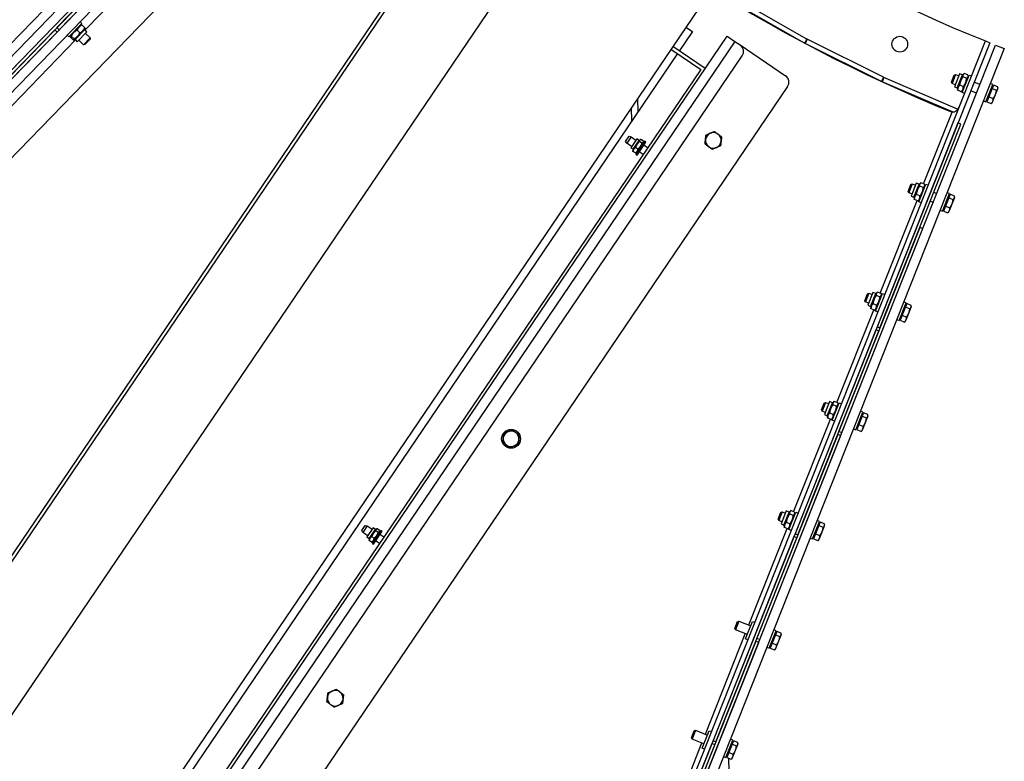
# Model space of a CAD drawing. Header units: millimetres. Extents: x 1395914 to 1460038, y 2368732 to 2439619.
# Tile 7 of 40: x 1429269 to 1429898, y 2384478 to 2384951. Entities that reach past the tile are written whole.
import ezdxf

# ---------------------------------------------------------------- set-up
doc = ezdxf.new("R2010")
doc.units = ezdxf.units.MM
doc.header["$MEASUREMENT"] = 0

msp = doc.modelspace()

# ---------------------------------------------------------------- linework, layer by layer
for p, q in [((1428849.15, 2384508.72), (1429517.71, 2385197.65)), ((1428856.94, 2384508.13), (1429518.53, 2385189.88)), ((1429530.02, 2385178.74), (1428868.42, 2384496.98)), ((1429357.12, 2384991.96), (1429311.09, 2384944.52)), ((1429771.75, 2384938.76), (1429724.33, 2384965.78)), ((1429770.27, 2384936.15), (1429722.85, 2384963.17)), ((1429307.93, 2384947.59), (1429308.59, 2384947.78)), ((1429309.09, 2384947.69), (1429310.87, 2384945.97)), ((1429301.73, 2384941.2), (1429301.56, 2384940.54)), ((1429301.66, 2384940.03), (1429303.44, 2384938.31)), ((1429302.19, 2384940.58), (1429303.96, 2384938.85)), ((1429305.9, 2384944.4), (1429307.68, 2384942.68)), ((1429310.05, 2384935.15), (1429314.23, 2384939.45)), ((1429310.8, 2384944.8), (1429310.97, 2384945.47)), ((1429304.89, 2384938.14), (1429258.86, 2384890.7)), ((1429725.82, 2384937.2), (1429288.07, 2384291.62)), ((1429304.6, 2384938.42), (1429303.94, 2384938.23)), ((1429706.82, 2384919.88), (1429686.13, 2384933.91)), ((1429771.75, 2384938.76), (1429770.27, 2384936.15)), ((1429771.9, 2384938.68), (1429770.57, 2384935.99)), ((1429819.43, 2384911.67), (1429770.57, 2384935.99)), ((1429820.76, 2384914.36), (1429771.9, 2384938.68)), ((1429689.15, 2384929.45), (1429281.71, 2384328.56)), ((1429298.33, 2384290.71), (1429730.46, 2384928.01)), ((1429820.76, 2384914.36), (1429819.43, 2384911.67)), ((1429820.92, 2384914.29), (1429819.73, 2384911.53)), ((1429867.94, 2384894.09), (1429820.92, 2384914.29)), ((1429866.63, 2384916.02), (1429864.42, 2384910.44)), ((1429871.06, 2384915.82), (1429871.96, 2384916.54)), ((1429873.69, 2384913.69), (1429871.39, 2384914.6)), ((1429874.54, 2384915.82), (1429872.24, 2384916.73)), ((1429874.77, 2384914.34), (1429874.61, 2384915.49)), ((1429759.43, 2384908.37), (1429327.3, 2384271.07)), ((1429865.19, 2384892), (1429819.73, 2384911.53)), ((1429871.58, 2384908.36), (1429869.28, 2384909.27)), ((1429882.23, 2384909.83), (1429878.51, 2384911.3)), ((1429890.3, 2384908.19), (1429889.83, 2384908.37)), ((1429867.77, 2384907.55), (1429867.94, 2384906.41)), ((1429870.31, 2384905.16), (1429868.01, 2384906.07)), ((1429871.49, 2384906.07), (1429870.59, 2384905.36)), ((1429880.02, 2384904.25), (1429876.3, 2384905.72)), ((1429887.81, 2384901.92), (1429890.65, 2384900.79)), ((1429889.92, 2384907.25), (1429892.76, 2384906.12)), ((1429663.7, 2384900.82), (1429663.83, 2384892.11)), ((1429887.01, 2384899.91), (1429886.55, 2384900.1)), ((1429659.91, 2384886.33), (1429659.78, 2384895.05)), ((1429846.29, 2384846.34), (1429864.46, 2384892.15)), ((1429659.54, 2384876.43), (1429656.73, 2384872.29)), ((1429664.67, 2384874.1), (1429665.51, 2384874.51)), ((1429666.49, 2384872.28), (1429664.96, 2384873.32)), ((1429667.37, 2384873.59), (1429665.84, 2384874.63)), ((1429667.32, 2384872.3), (1429667.38, 2384873.23)), ((1429670.09, 2384869.27), (1429667.61, 2384870.96)), ((1429660.79, 2384868.39), (1429660.73, 2384867.46)), ((1429662.27, 2384866.06), (1429660.74, 2384867.1)), ((1429663.93, 2384868.52), (1429662.4, 2384869.56)), ((1429663.44, 2384866.59), (1429662.61, 2384866.19)), ((1429667.29, 2384865.13), (1429664.8, 2384866.82)), ((1429838.97, 2384846.3), (1429836.76, 2384840.72)), ((1429843.4, 2384846.11), (1429844.3, 2384846.82)), ((1429846.88, 2384846.11), (1429844.58, 2384847.02)), ((1429847.12, 2384844.63), (1429846.95, 2384845.77)), ((1429843.92, 2384838.64), (1429841.62, 2384839.56)), ((1429846.03, 2384843.98), (1429843.74, 2384844.89)), ((1429854.57, 2384840.11), (1429852.72, 2384840.85)), ((1429818.63, 2384776.63), (1429842.06, 2384835.68)), ((1429840.12, 2384837.83), (1429840.28, 2384836.69)), ((1429842.65, 2384835.45), (1429840.35, 2384836.36)), ((1429843.83, 2384836.36), (1429842.93, 2384835.64)), ((1429852.36, 2384834.53), (1429850.5, 2384835.27)), ((1429862.64, 2384838.47), (1429862.17, 2384838.66)), ((1429862.27, 2384837.54), (1429865.1, 2384836.41)), ((1429859.36, 2384830.2), (1429858.89, 2384830.38)), ((1429860.15, 2384832.2), (1429862.99, 2384831.08)), ((1429811.31, 2384776.59), (1429809.1, 2384771.01)), ((1429815.74, 2384776.39), (1429816.64, 2384777.11)), ((1429819.22, 2384776.39), (1429816.92, 2384777.3)), ((1429819.46, 2384774.92), (1429819.29, 2384776.06)), ((1429816.26, 2384768.93), (1429813.96, 2384769.84)), ((1429818.38, 2384774.26), (1429816.08, 2384775.17)), ((1429790.97, 2384706.91), (1429814.4, 2384765.97)), ((1429812.46, 2384768.12), (1429812.62, 2384766.98)), ((1429814.99, 2384765.73), (1429812.69, 2384766.64)), ((1429816.18, 2384766.64), (1429815.27, 2384765.93)), ((1429834.98, 2384768.76), (1429834.52, 2384768.94)), ((1429834.61, 2384767.82), (1429837.45, 2384766.7)), ((1429831.7, 2384760.49), (1429831.23, 2384760.67)), ((1429832.49, 2384762.49), (1429835.33, 2384761.36)), ((1429783.66, 2384706.87), (1429781.44, 2384701.3)), ((1429788.08, 2384706.68), (1429788.99, 2384707.39)), ((1429791.56, 2384706.68), (1429789.27, 2384707.59)), ((1429790.72, 2384704.55), (1429788.42, 2384705.46)), ((1429791.8, 2384705.2), (1429791.63, 2384706.34)), ((1429763.31, 2384637.2), (1429786.74, 2384696.25)), ((1429784.8, 2384698.41), (1429784.97, 2384697.26)), ((1429787.33, 2384696.02), (1429785.04, 2384696.93)), ((1429788.6, 2384699.22), (1429786.3, 2384700.13)), ((1429788.52, 2384696.93), (1429787.61, 2384696.21)), ((1429807.32, 2384699.04), (1429806.86, 2384699.23)), ((1429806.95, 2384698.11), (1429809.79, 2384696.98)), ((1429804.04, 2384690.77), (1429803.58, 2384690.96)), ((1429804.84, 2384692.78), (1429807.67, 2384691.65)), ((1429760.42, 2384636.96), (1429761.33, 2384637.68)), ((1429763.91, 2384636.97), (1429761.61, 2384637.88)), ((1429756, 2384637.16), (1429753.78, 2384631.58)), ((1429763.06, 2384634.83), (1429760.76, 2384635.75)), ((1429764.14, 2384635.49), (1429763.97, 2384636.63)), ((1429491.18, 2384628.13), (1429488.37, 2384623.99)), ((1429496.3, 2384625.8), (1429497.14, 2384626.2)), ((1429498.12, 2384623.98), (1429496.59, 2384625.02)), ((1429499.01, 2384625.29), (1429497.48, 2384626.33)), ((1429734.65, 2384564.94), (1429759.08, 2384626.54)), ((1429757.14, 2384628.69), (1429757.31, 2384627.55)), ((1429759.68, 2384626.3), (1429757.38, 2384627.21)), ((1429760.94, 2384629.5), (1429758.65, 2384630.41)), ((1429760.86, 2384627.22), (1429759.96, 2384626.5)), ((1429779.66, 2384629.33), (1429779.2, 2384629.51)), ((1429779.29, 2384628.39), (1429782.13, 2384627.27)), ((1429492.43, 2384620.09), (1429492.36, 2384619.16)), ((1429493.9, 2384617.76), (1429492.37, 2384618.8)), ((1429495.57, 2384620.22), (1429494.04, 2384621.26)), ((1429498.95, 2384624), (1429499.02, 2384624.93)), ((1429501.73, 2384620.97), (1429499.25, 2384622.65)), ((1429776.38, 2384621.06), (1429775.92, 2384621.24)), ((1429777.18, 2384623.06), (1429780.02, 2384621.94)), ((1429495.08, 2384618.29), (1429494.24, 2384617.88)), ((1429498.92, 2384616.83), (1429496.44, 2384618.52)), ((1429728.34, 2384567.45), (1429726.13, 2384561.87)), ((1429706.99, 2384495.23), (1429732.43, 2384559.37)), ((1429752.01, 2384559.62), (1429751.54, 2384559.8)), ((1429751.63, 2384558.68), (1429754.47, 2384557.55)), ((1429748.72, 2384551.34), (1429748.26, 2384551.53)), ((1429749.52, 2384553.35), (1429752.36, 2384552.22)), ((1429700.68, 2384497.73), (1429698.47, 2384492.16)), ((1429680.34, 2384428.06), (1429704.78, 2384489.65)), ((1429724.35, 2384489.9), (1429723.88, 2384490.09)), ((1429723.98, 2384488.97), (1429726.81, 2384487.84)), ((1429721.07, 2384481.63), (1429720.6, 2384481.81)), ((1429721.86, 2384483.63), (1429724.7, 2384482.51)), ((1429723.4, 2384388.3), (1429722.02, 2384479.87))]:
    msp.add_line(p, q)
at = {"flags": 128}
for points in [[(1429526.32, 2385189.29), (1429522.02, 2385193.47), (1429518.53, 2385189.88), (1429522.84, 2385185.71), (1428861.25, 2384503.95)], [(1428890.5, 2384534.09), (1428891.22, 2384533.39), (1428893.37, 2384531.3), (1428860.64, 2384497.57), (1428864.94, 2384493.39), (1428868.42, 2384496.98), (1428864.12, 2384501.16), (1429525.71, 2385182.92), (1429530.02, 2385178.74), (1429533.5, 2385182.33), (1429529.19, 2385186.51)], [(1429584.09, 2385133.23), (1429539.96, 2385176.06), (1429540.38, 2385147.78), (1428899.68, 2384487.55), (1428871.4, 2384487.13), (1428915.54, 2384444.3)], [(1429123.04, 2384397.48), (1429121.39, 2384398.6), (1429564.75, 2385052.46), (1429566.4, 2385051.34), (1429123.04, 2384397.48), (1429168.57, 2384366.61), (1429611.93, 2385020.47), (1429566.4, 2385051.34)], [(1429611.93, 2385020.47), (1429702.97, 2384958.74), (1429259.61, 2384304.88), (1429168.57, 2384366.61)], [(1429307.86, 2384949.81), (1429309.01, 2384948.7), (1429300.65, 2384940.09), (1429299.5, 2384941.2)], [(1429694.55, 2384946.32), (1429698.69, 2384943.52), (1429690.27, 2384931.1)], [(1429320.35, 2384269.73), (1429291.38, 2384289.38), (1429288.07, 2384291.62), (1429283.11, 2384294.99), (1429720.86, 2384940.57), (1429725.82, 2384937.2), (1429729.13, 2384934.96), (1429758.1, 2384915.32)], [(1429311.23, 2384942.37), (1429314.23, 2384939.45), (1429314.24, 2384938.59), (1429310.92, 2384935.16), (1429310.05, 2384935.15), (1429307.05, 2384938.06)], [(1429531.66, 2384045.17), (1429885.68, 2384937.5), (1429888.47, 2384936.4), (1429534.45, 2384044.06), (1429531.66, 2384045.17), (1429534.45, 2384044.06)], [(1429685.01, 2384932.25), (1429704.05, 2384919.35), (1429296.6, 2384318.46), (1429277.57, 2384331.37)], [(1429866.45, 2384909.63), (1429864.42, 2384910.44), (1429864.07, 2384911.24), (1429865.83, 2384915.67), (1429866.63, 2384916.02), (1429868.66, 2384915.21)], [(1429872.41, 2384904.04), (1429870.92, 2384904.63), (1429875.34, 2384915.79), (1429876.83, 2384915.2)], [(1429884.49, 2384899.25), (1429885.98, 2384898.66), (1429890.4, 2384909.81), (1429888.92, 2384910.4)], [(1429893.61, 2384908.26), (1429890.77, 2384909.38), (1429889.92, 2384907.25), (1429887.81, 2384901.92), (1429886.54, 2384898.72), (1429889.38, 2384897.59)], [(1429889.66, 2384897.79), (1429890.06, 2384898.11), (1429890.43, 2384899.03), (1429892.12, 2384903.29), (1429893.6, 2384907.02), (1429893.75, 2384907.41), (1429893.68, 2384907.92)], [(1429659.84, 2384870.18), (1429656.73, 2384872.29), (1429655.98, 2384873.4), (1429658.23, 2384876.72), (1429659.54, 2384876.43), (1429662.64, 2384874.32)], [(1429838.79, 2384839.92), (1429836.76, 2384840.72), (1429836.41, 2384841.52), (1429838.17, 2384845.96), (1429838.97, 2384846.3), (1429841, 2384845.5)], [(1429844.75, 2384834.33), (1429843.26, 2384834.92), (1429847.69, 2384846.07), (1429849.17, 2384845.48)], [(1429856.83, 2384829.53), (1429858.32, 2384828.94), (1429862.75, 2384840.1), (1429861.26, 2384840.69)], [(1429865.95, 2384838.54), (1429863.11, 2384839.67), (1429862.27, 2384837.54), (1429860.15, 2384832.2), (1429858.88, 2384829), (1429861.72, 2384827.88)], [(1429862, 2384828.08), (1429862.41, 2384828.4), (1429862.77, 2384829.31), (1429864.46, 2384833.58), (1429865.94, 2384837.31), (1429866.09, 2384837.69), (1429866.02, 2384838.21)], [(1429811.13, 2384770.2), (1429809.1, 2384771.01), (1429808.76, 2384771.81), (1429810.52, 2384776.24), (1429811.31, 2384776.59), (1429813.35, 2384775.78)], [(1429817.09, 2384764.61), (1429815.6, 2384765.2), (1429820.03, 2384776.36), (1429821.52, 2384775.77)], [(1429829.17, 2384759.82), (1429830.66, 2384759.23), (1429835.09, 2384770.38), (1429833.6, 2384770.97)], [(1429838.29, 2384768.83), (1429835.45, 2384769.95), (1429834.61, 2384767.82), (1429832.49, 2384762.49), (1429831.22, 2384759.29), (1429834.06, 2384758.16)], [(1429834.34, 2384758.36), (1429834.75, 2384758.68), (1429835.11, 2384759.6), (1429836.8, 2384763.86), (1429838.28, 2384767.6), (1429838.44, 2384767.98), (1429838.36, 2384768.49)], [(1429783.47, 2384700.49), (1429781.44, 2384701.3), (1429781.1, 2384702.09), (1429782.86, 2384706.53), (1429783.66, 2384706.87), (1429785.69, 2384706.07)], [(1429789.43, 2384694.9), (1429787.95, 2384695.49), (1429792.37, 2384706.64), (1429793.86, 2384706.05)], [(1429801.52, 2384690.11), (1429803, 2384689.52), (1429807.43, 2384700.67), (1429805.94, 2384701.26)], [(1429810.63, 2384699.11), (1429807.8, 2384700.24), (1429806.95, 2384698.11), (1429804.84, 2384692.78), (1429803.57, 2384689.58), (1429806.4, 2384688.45)], [(1429806.68, 2384688.65), (1429807.09, 2384688.97), (1429807.45, 2384689.89), (1429809.15, 2384694.15), (1429810.63, 2384697.88), (1429810.78, 2384698.26), (1429810.7, 2384698.78)], [(1429755.82, 2384630.78), (1429753.78, 2384631.58), (1429753.44, 2384632.38), (1429755.2, 2384636.82), (1429756, 2384637.16), (1429758.03, 2384636.35)], [(1429761.77, 2384625.19), (1429760.29, 2384625.78), (1429764.71, 2384636.93), (1429766.2, 2384636.34)], [(1429773.86, 2384620.39), (1429775.35, 2384619.8), (1429779.77, 2384630.96), (1429778.28, 2384631.55)], [(1429491.47, 2384621.88), (1429488.37, 2384623.99), (1429487.61, 2384625.1), (1429489.87, 2384628.42), (1429491.18, 2384628.13), (1429494.28, 2384626.02)], [(1429782.98, 2384629.4), (1429780.14, 2384630.53), (1429779.29, 2384628.39), (1429777.18, 2384623.06), (1429775.91, 2384619.86), (1429778.75, 2384618.74)], [(1429779.03, 2384618.93), (1429779.43, 2384619.26), (1429779.8, 2384620.17), (1429781.49, 2384624.44), (1429782.97, 2384628.17), (1429783.12, 2384628.55), (1429783.05, 2384629.06)], [(1429733.74, 2384558.85), (1429726.13, 2384561.87), (1429725.78, 2384562.67), (1429727.54, 2384567.1), (1429728.34, 2384567.45), (1429735.95, 2384564.43)], [(1429734.12, 2384555.47), (1429732.63, 2384556.06), (1429737.06, 2384567.22), (1429738.54, 2384566.63)], [(1429746.2, 2384550.68), (1429747.69, 2384550.09), (1429752.11, 2384561.24), (1429750.63, 2384561.83)], [(1429755.32, 2384559.69), (1429752.48, 2384560.81), (1429751.63, 2384558.68), (1429749.52, 2384553.35), (1429748.25, 2384550.15), (1429751.09, 2384549.02)], [(1429751.37, 2384549.22), (1429751.77, 2384549.54), (1429752.14, 2384550.46), (1429753.83, 2384554.72), (1429755.31, 2384558.45), (1429755.46, 2384558.84), (1429755.39, 2384559.35)], [(1429706.08, 2384489.14), (1429698.47, 2384492.16), (1429698.12, 2384492.95), (1429699.88, 2384497.39), (1429700.68, 2384497.73), (1429708.29, 2384494.71)], [(1429706.46, 2384485.76), (1429704.97, 2384486.35), (1429709.4, 2384497.5), (1429710.88, 2384496.91)], [(1429718.54, 2384480.96), (1429720.03, 2384480.37), (1429724.46, 2384491.53), (1429722.97, 2384492.12)], [(1429727.66, 2384489.97), (1429724.82, 2384491.1), (1429723.98, 2384488.97), (1429721.86, 2384483.63), (1429720.59, 2384480.44), (1429723.43, 2384479.31)], [(1429723.71, 2384479.51), (1429724.12, 2384479.83), (1429724.48, 2384480.74), (1429726.17, 2384485.01), (1429727.65, 2384488.74), (1429727.8, 2384489.12), (1429727.73, 2384489.64)]]:
    msp.add_lwpolyline(points, dxfattribs=at)
for centre, radius in [((1429831.08, 2384935.47), 5), ((1429582.93, 2384683.71), 6)]:
    msp.add_circle(centre, radius)
for centre, radius, start, end in [((1430231.11, 2385799.97), 929.06, 225.86006, 248.17352), ((1430231.06, 2385799.92), 979, 225.86006, 248.00891), ((1429726.33, 2384930.82), 5, 325.86006, 55.86006), ((1429773.24, 2384941.36), 6, 240.32435, 243.53863), ((1429773.24, 2384941.36), 3, 240.32435, 243.53863), ((1429755.29, 2384911.18), 5, 325.86006, 55.86006), ((1429822.1, 2384917.04), 3, 243.53863, 246.75292), ((1429822.1, 2384917.04), 6, 243.53863, 246.75292), ((1429712.01, 2384874.07), 5, 113.36006, 173.36006), ((1429712.01, 2384874.07), 5, 53.36006, 113.36006), ((1429712.01, 2384874.07), 5, 353.36006, 53.36006), ((1429712.01, 2384874.07), 5, 173.36006, 233.36006), ((1429712.01, 2384874.07), 5, 293.36006, 353.36006), ((1429712.01, 2384874.07), 5, 233.36006, 293.36006), ((1429582.93, 2384683.71), 5, 113.36006, 173.36006), ((1429582.93, 2384683.71), 5, 53.36006, 113.36006), ((1429582.93, 2384683.71), 5, 173.36006, 233.36006), ((1429582.93, 2384683.71), 5, 293.36006, 353.36006), ((1429582.93, 2384683.71), 5, 353.36006, 53.36006), ((1429582.93, 2384683.71), 5, 233.36006, 293.36006), ((1429470.69, 2384518.18), 5, 173.36006, 233.36006), ((1429470.69, 2384518.18), 5, 113.36006, 173.36006), ((1429470.69, 2384518.18), 5, 53.36006, 113.36006), ((1429470.69, 2384518.18), 5, 353.36006, 53.36006), ((1429470.69, 2384518.18), 5, 233.36006, 293.36006), ((1429470.69, 2384518.18), 5, 293.36006, 353.36006), ((1430231.06, 2385799.92), 1842, 225.86006, 248.25092), ((1430231.06, 2385799.92), 1839, 225.86006, 248.17313)]:
    msp.add_arc(centre, radius, start, end)
for points, weights in [([(1429309.09, 2384947.69), (1429306.9, 2384946.63), (1429305.9, 2384944.4)], [0.866025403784, 1, 0.866025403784]), ([(1429307.68, 2384942.68), (1429309.87, 2384943.74), (1429310.87, 2384945.97)], [0.866025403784, 1, 0.866025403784]), ([(1429308.59, 2384947.78), (1429308.74, 2384947.82), (1429309.09, 2384947.69)], [1, 0.986676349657, 0.93220798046]), ([(1429310.87, 2384945.97), (1429311.01, 2384945.62), (1429310.97, 2384945.47)], [0.93220798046, 0.986676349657, 1]), ([(1429302.19, 2384940.58), (1429301.33, 2384940.89), (1429301.66, 2384940.03)], [0.866025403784, 1, 0.866025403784]), ([(1429305.9, 2384944.4), (1429303.45, 2384943.07), (1429302.19, 2384940.58)], [0.866025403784, 1, 0.866025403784]), ([(1429303.96, 2384938.85), (1429306.42, 2384940.19), (1429307.68, 2384942.68)], [0.866025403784, 1, 0.866025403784]), ([(1429303.44, 2384938.31), (1429304.3, 2384938), (1429303.96, 2384938.85)], [0.866025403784, 1, 0.866025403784]), ([(1429871.39, 2384914.6), (1429869.56, 2384912.24), (1429869.28, 2384909.27)], [0.866025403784, 1, 0.866025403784]), ([(1429872.24, 2384916.73), (1429871.04, 2384915.97), (1429871.39, 2384914.6)], [0.866025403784, 1, 0.866025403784]), ([(1429873.69, 2384913.69), (1429874.89, 2384914.45), (1429874.54, 2384915.82)], [0.866025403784, 1, 0.866025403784]), ([(1429869.28, 2384909.27), (1429867.87, 2384907.98), (1429868.01, 2384906.07)], [0.866025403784, 1, 0.866025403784]), ([(1429870.31, 2384905.16), (1429871.72, 2384906.45), (1429871.58, 2384908.36)], [0.866025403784, 1, 0.866025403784]), ([(1429871.58, 2384908.36), (1429873.41, 2384910.72), (1429873.69, 2384913.69)], [0.866025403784, 1, 0.866025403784]), ([(1429893.6, 2384907.02), (1429893.8, 2384907.52), (1429893.61, 2384908.26)], [0.963433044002, 1, 0.963433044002]), ([(1429868.01, 2384906.07), (1429867.96, 2384906.25), (1429867.94, 2384906.41)], [0.969823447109, 0.986842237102, 1]), ([(1429870.59, 2384905.36), (1429870.46, 2384905.26), (1429870.31, 2384905.16)], [1, 0.986842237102, 0.969823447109]), ([(1429890.65, 2384900.79), (1429891.63, 2384902.06), (1429892.12, 2384903.29)], [0.963433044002, 1, 0.963433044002]), ([(1429892.12, 2384903.29), (1429892.61, 2384904.53), (1429892.76, 2384906.12)], [0.963433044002, 1, 0.963433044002]), ([(1429892.76, 2384906.12), (1429893.4, 2384906.53), (1429893.6, 2384907.02)], [0.963433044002, 1, 0.963433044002]), ([(1429889.38, 2384897.59), (1429890.13, 2384898.29), (1429890.43, 2384899.03)], [0.963433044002, 1, 0.963433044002]), ([(1429889.66, 2384897.79), (1429889.53, 2384897.69), (1429889.38, 2384897.59)], [1, 0.995339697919, 0.986597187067]), ([(1429890.43, 2384899.03), (1429890.72, 2384899.77), (1429890.65, 2384900.79)], [0.963433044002, 1, 0.963433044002]), ([(1429707.05, 2384874.65), (1429707.2, 2384875.98), (1429707.38, 2384877.52)], [0.963433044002, 1, 0.963433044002]), ([(1429707.38, 2384877.52), (1429708.8, 2384878.13), (1429710.03, 2384878.66)], [0.963433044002, 1, 0.963433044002]), ([(1429710.03, 2384878.66), (1429711.26, 2384879.2), (1429712.68, 2384879.81)], [0.963433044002, 1, 0.963433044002]), ([(1429712.68, 2384879.81), (1429713.92, 2384878.89), (1429715, 2384878.09)], [0.963433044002, 1, 0.963433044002]), ([(1429715, 2384878.09), (1429716.07, 2384877.29), (1429717.31, 2384876.36)], [0.963433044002, 1, 0.963433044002]), ([(1429664.96, 2384873.32), (1429663.13, 2384871.81), (1429662.4, 2384869.56)], [0.866025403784, 1, 0.866025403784]), ([(1429663.93, 2384868.52), (1429665.76, 2384870.03), (1429666.49, 2384872.28)], [0.866025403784, 1, 0.866025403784]), ([(1429665.84, 2384874.63), (1429664.85, 2384874.35), (1429664.96, 2384873.32)], [0.866025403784, 1, 0.866025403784]), ([(1429666.49, 2384872.28), (1429667.48, 2384872.56), (1429667.37, 2384873.59)], [0.866025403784, 1, 0.866025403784]), ([(1429706.71, 2384871.78), (1429706.89, 2384873.32), (1429707.05, 2384874.65)], [0.963433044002, 1, 0.963433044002]), ([(1429709.03, 2384870.06), (1429707.95, 2384870.86), (1429706.71, 2384871.78)], [0.963433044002, 1, 0.963433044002]), ([(1429716.64, 2384870.63), (1429715.22, 2384870.01), (1429713.99, 2384869.48)], [0.963433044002, 1, 0.963433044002]), ([(1429716.98, 2384873.5), (1429716.82, 2384872.16), (1429716.64, 2384870.63)], [0.963433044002, 1, 0.963433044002]), ([(1429717.31, 2384876.36), (1429717.13, 2384874.83), (1429716.98, 2384873.5)], [0.963433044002, 1, 0.963433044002]), ([(1429660.74, 2384867.1), (1429660.72, 2384867.3), (1429660.73, 2384867.46)], [0.957988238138, 0.983326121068, 1]), ([(1429662.4, 2384869.56), (1429661.02, 2384868.7), (1429660.74, 2384867.1)], [0.866025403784, 1, 0.866025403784]), ([(1429662.27, 2384866.06), (1429663.65, 2384866.92), (1429663.93, 2384868.52)], [0.866025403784, 1, 0.866025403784]), ([(1429662.61, 2384866.19), (1429662.46, 2384866.12), (1429662.27, 2384866.06)], [1, 0.983326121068, 0.957988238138]), ([(1429711.34, 2384868.34), (1429710.1, 2384869.26), (1429709.03, 2384870.06)], [0.963433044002, 1, 0.963433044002]), ([(1429713.99, 2384869.48), (1429712.76, 2384868.95), (1429711.34, 2384868.34)], [0.963433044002, 1, 0.963433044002]), ([(1429844.58, 2384847.02), (1429843.38, 2384846.26), (1429843.74, 2384844.89)], [0.866025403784, 1, 0.866025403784]), ([(1429846.03, 2384843.98), (1429847.23, 2384844.73), (1429846.88, 2384846.11)], [0.866025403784, 1, 0.866025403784]), ([(1429841.62, 2384839.56), (1429840.21, 2384838.26), (1429840.35, 2384836.36)], [0.866025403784, 1, 0.866025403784]), ([(1429843.74, 2384844.89), (1429841.9, 2384842.53), (1429841.62, 2384839.56)], [0.866025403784, 1, 0.866025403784]), ([(1429843.92, 2384838.64), (1429845.75, 2384841), (1429846.03, 2384843.98)], [0.866025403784, 1, 0.866025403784]), ([(1429840.35, 2384836.36), (1429840.31, 2384836.53), (1429840.28, 2384836.69)], [0.969823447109, 0.986842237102, 1]), ([(1429842.65, 2384835.45), (1429844.06, 2384836.74), (1429843.92, 2384838.64)], [0.866025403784, 1, 0.866025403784]), ([(1429842.93, 2384835.64), (1429842.8, 2384835.54), (1429842.65, 2384835.45)], [1, 0.986842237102, 0.969823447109]), ([(1429862.99, 2384831.08), (1429863.97, 2384832.34), (1429864.46, 2384833.58)], [0.963433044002, 1, 0.963433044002]), ([(1429864.46, 2384833.58), (1429864.95, 2384834.82), (1429865.1, 2384836.41)], [0.963433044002, 1, 0.963433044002]), ([(1429865.1, 2384836.41), (1429865.75, 2384836.82), (1429865.94, 2384837.31)], [0.963433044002, 1, 0.963433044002]), ([(1429865.94, 2384837.31), (1429866.14, 2384837.81), (1429865.95, 2384838.54)], [0.963433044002, 1, 0.963433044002]), ([(1429861.72, 2384827.88), (1429862.48, 2384828.57), (1429862.77, 2384829.31)], [0.963433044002, 1, 0.963433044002]), ([(1429862, 2384828.08), (1429861.87, 2384827.98), (1429861.72, 2384827.88)], [1, 0.995339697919, 0.986597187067]), ([(1429862.77, 2384829.31), (1429863.06, 2384830.06), (1429862.99, 2384831.08)], [0.963433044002, 1, 0.963433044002]), ([(1429816.92, 2384777.3), (1429815.73, 2384776.55), (1429816.08, 2384775.17)], [0.866025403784, 1, 0.866025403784]), ([(1429818.38, 2384774.26), (1429819.57, 2384775.02), (1429819.22, 2384776.39)], [0.866025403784, 1, 0.866025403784]), ([(1429813.96, 2384769.84), (1429812.55, 2384768.55), (1429812.69, 2384766.64)], [0.866025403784, 1, 0.866025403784]), ([(1429816.08, 2384775.17), (1429814.25, 2384772.81), (1429813.96, 2384769.84)], [0.866025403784, 1, 0.866025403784]), ([(1429816.26, 2384768.93), (1429818.09, 2384771.29), (1429818.38, 2384774.26)], [0.866025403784, 1, 0.866025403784]), ([(1429812.69, 2384766.64), (1429812.65, 2384766.82), (1429812.62, 2384766.98)], [0.969823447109, 0.986842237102, 1]), ([(1429814.99, 2384765.73), (1429816.4, 2384767.02), (1429816.26, 2384768.93)], [0.866025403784, 1, 0.866025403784]), ([(1429815.27, 2384765.93), (1429815.15, 2384765.83), (1429814.99, 2384765.73)], [1, 0.986842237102, 0.969823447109]), ([(1429835.33, 2384761.36), (1429836.31, 2384762.63), (1429836.8, 2384763.86)], [0.963433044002, 1, 0.963433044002]), ([(1429836.8, 2384763.86), (1429837.3, 2384765.1), (1429837.45, 2384766.7)], [0.963433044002, 1, 0.963433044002]), ([(1429837.45, 2384766.7), (1429838.09, 2384767.1), (1429838.28, 2384767.6)], [0.963433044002, 1, 0.963433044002]), ([(1429838.28, 2384767.6), (1429838.48, 2384768.09), (1429838.29, 2384768.83)], [0.963433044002, 1, 0.963433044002]), ([(1429834.06, 2384758.16), (1429834.82, 2384758.86), (1429835.11, 2384759.6)], [0.963433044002, 1, 0.963433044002]), ([(1429834.34, 2384758.36), (1429834.22, 2384758.26), (1429834.06, 2384758.16)], [1, 0.995339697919, 0.986597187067]), ([(1429835.11, 2384759.6), (1429835.41, 2384760.34), (1429835.33, 2384761.36)], [0.963433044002, 1, 0.963433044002]), ([(1429789.27, 2384707.59), (1429788.07, 2384706.83), (1429788.42, 2384705.46)], [0.866025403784, 1, 0.866025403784]), ([(1429788.42, 2384705.46), (1429786.59, 2384703.1), (1429786.3, 2384700.13)], [0.866025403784, 1, 0.866025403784]), ([(1429788.6, 2384699.22), (1429790.43, 2384701.57), (1429790.72, 2384704.55)], [0.866025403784, 1, 0.866025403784]), ([(1429790.72, 2384704.55), (1429791.91, 2384705.31), (1429791.56, 2384706.68)], [0.866025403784, 1, 0.866025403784]), ([(1429785.04, 2384696.93), (1429784.99, 2384697.11), (1429784.97, 2384697.26)], [0.969823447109, 0.986842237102, 1]), ([(1429786.3, 2384700.13), (1429784.9, 2384698.84), (1429785.04, 2384696.93)], [0.866025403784, 1, 0.866025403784]), ([(1429787.33, 2384696.02), (1429788.74, 2384697.31), (1429788.6, 2384699.22)], [0.866025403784, 1, 0.866025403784]), ([(1429787.61, 2384696.21), (1429787.49, 2384696.11), (1429787.33, 2384696.02)], [1, 0.986842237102, 0.969823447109]), ([(1429807.67, 2384691.65), (1429808.66, 2384692.91), (1429809.15, 2384694.15)], [0.963433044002, 1, 0.963433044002]), ([(1429809.15, 2384694.15), (1429809.64, 2384695.39), (1429809.79, 2384696.98)], [0.963433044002, 1, 0.963433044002]), ([(1429809.79, 2384696.98), (1429810.43, 2384697.39), (1429810.63, 2384697.88)], [0.963433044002, 1, 0.963433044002]), ([(1429810.63, 2384697.88), (1429810.82, 2384698.38), (1429810.63, 2384699.11)], [0.963433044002, 1, 0.963433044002]), ([(1429578.3, 2384687.16), (1429579.72, 2384687.77), (1429580.95, 2384688.3)], [0.963433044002, 1, 0.963433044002]), ([(1429580.95, 2384688.3), (1429582.18, 2384688.83), (1429583.6, 2384689.44)], [0.963433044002, 1, 0.963433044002]), ([(1429583.6, 2384689.44), (1429584.84, 2384688.52), (1429585.92, 2384687.72)], [0.963433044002, 1, 0.963433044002]), ([(1429806.4, 2384688.45), (1429807.16, 2384689.14), (1429807.45, 2384689.89)], [0.963433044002, 1, 0.963433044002]), ([(1429806.68, 2384688.65), (1429806.56, 2384688.55), (1429806.4, 2384688.45)], [1, 0.995339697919, 0.986597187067]), ([(1429807.45, 2384689.89), (1429807.75, 2384690.63), (1429807.67, 2384691.65)], [0.963433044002, 1, 0.963433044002]), ([(1429577.63, 2384681.42), (1429577.81, 2384682.96), (1429577.97, 2384684.29)], [0.963433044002, 1, 0.963433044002]), ([(1429577.97, 2384684.29), (1429578.12, 2384685.62), (1429578.3, 2384687.16)], [0.963433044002, 1, 0.963433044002]), ([(1429585.92, 2384687.72), (1429586.99, 2384686.92), (1429588.23, 2384686)], [0.963433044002, 1, 0.963433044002]), ([(1429587.9, 2384683.13), (1429587.74, 2384681.8), (1429587.57, 2384680.26)], [0.963433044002, 1, 0.963433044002]), ([(1429588.23, 2384686), (1429588.05, 2384684.46), (1429587.9, 2384683.13)], [0.963433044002, 1, 0.963433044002]), ([(1429579.95, 2384679.7), (1429578.87, 2384680.5), (1429577.63, 2384681.42)], [0.963433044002, 1, 0.963433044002]), ([(1429582.26, 2384677.98), (1429581.02, 2384678.9), (1429579.95, 2384679.7)], [0.963433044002, 1, 0.963433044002]), ([(1429584.92, 2384679.12), (1429583.69, 2384678.59), (1429582.26, 2384677.98)], [0.963433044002, 1, 0.963433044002]), ([(1429587.57, 2384680.26), (1429586.14, 2384679.65), (1429584.92, 2384679.12)], [0.963433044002, 1, 0.963433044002]), ([(1429761.61, 2384637.88), (1429760.41, 2384637.12), (1429760.76, 2384635.75)], [0.866025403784, 1, 0.866025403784]), ([(1429760.76, 2384635.75), (1429758.93, 2384633.39), (1429758.65, 2384630.41)], [0.866025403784, 1, 0.866025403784]), ([(1429760.94, 2384629.5), (1429762.78, 2384631.86), (1429763.06, 2384634.83)], [0.866025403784, 1, 0.866025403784]), ([(1429763.06, 2384634.83), (1429764.26, 2384635.59), (1429763.91, 2384636.97)], [0.866025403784, 1, 0.866025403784]), ([(1429496.59, 2384625.02), (1429494.76, 2384623.51), (1429494.04, 2384621.26)], [0.866025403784, 1, 0.866025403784]), ([(1429497.48, 2384626.33), (1429496.48, 2384626.05), (1429496.59, 2384625.02)], [0.866025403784, 1, 0.866025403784]), ([(1429498.12, 2384623.98), (1429499.12, 2384624.26), (1429499.01, 2384625.29)], [0.866025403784, 1, 0.866025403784]), ([(1429757.38, 2384627.21), (1429757.33, 2384627.39), (1429757.31, 2384627.55)], [0.969823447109, 0.986842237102, 1]), ([(1429758.65, 2384630.41), (1429757.24, 2384629.12), (1429757.38, 2384627.21)], [0.866025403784, 1, 0.866025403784]), ([(1429759.68, 2384626.3), (1429761.08, 2384627.6), (1429760.94, 2384629.5)], [0.866025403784, 1, 0.866025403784]), ([(1429759.96, 2384626.5), (1429759.83, 2384626.4), (1429759.68, 2384626.3)], [1, 0.986842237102, 0.969823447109]), ([(1429781.49, 2384624.44), (1429781.98, 2384625.67), (1429782.13, 2384627.27)], [0.963433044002, 1, 0.963433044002]), ([(1429782.13, 2384627.27), (1429782.77, 2384627.67), (1429782.97, 2384628.17)], [0.963433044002, 1, 0.963433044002]), ([(1429782.97, 2384628.17), (1429783.17, 2384628.66), (1429782.98, 2384629.4)], [0.963433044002, 1, 0.963433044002]), ([(1429492.37, 2384618.8), (1429492.35, 2384619), (1429492.36, 2384619.16)], [0.957988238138, 0.983326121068, 1]), ([(1429494.04, 2384621.26), (1429492.65, 2384620.4), (1429492.37, 2384618.8)], [0.866025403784, 1, 0.866025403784]), ([(1429493.9, 2384617.76), (1429495.29, 2384618.62), (1429495.57, 2384620.22)], [0.866025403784, 1, 0.866025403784]), ([(1429495.57, 2384620.22), (1429497.4, 2384621.73), (1429498.12, 2384623.98)], [0.866025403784, 1, 0.866025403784]), ([(1429778.75, 2384618.74), (1429779.5, 2384619.43), (1429779.8, 2384620.17)], [0.963433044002, 1, 0.963433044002]), ([(1429779.03, 2384618.93), (1429778.9, 2384618.83), (1429778.75, 2384618.74)], [1, 0.995339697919, 0.986597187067]), ([(1429779.8, 2384620.17), (1429780.09, 2384620.91), (1429780.02, 2384621.94)], [0.963433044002, 1, 0.963433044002]), ([(1429780.02, 2384621.94), (1429781, 2384623.2), (1429781.49, 2384624.44)], [0.963433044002, 1, 0.963433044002]), ([(1429494.24, 2384617.88), (1429494.09, 2384617.81), (1429493.9, 2384617.76)], [1, 0.983326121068, 0.957988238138]), ([(1429753.83, 2384554.72), (1429754.32, 2384555.96), (1429754.47, 2384557.55)], [0.963433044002, 1, 0.963433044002]), ([(1429754.47, 2384557.55), (1429755.11, 2384557.96), (1429755.31, 2384558.45)], [0.963433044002, 1, 0.963433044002]), ([(1429755.31, 2384558.45), (1429755.51, 2384558.95), (1429755.32, 2384559.69)], [0.963433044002, 1, 0.963433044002]), ([(1429751.09, 2384549.02), (1429751.84, 2384549.72), (1429752.14, 2384550.46)], [0.963433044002, 1, 0.963433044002]), ([(1429752.14, 2384550.46), (1429752.43, 2384551.2), (1429752.36, 2384552.22)], [0.963433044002, 1, 0.963433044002]), ([(1429752.36, 2384552.22), (1429753.34, 2384553.49), (1429753.83, 2384554.72)], [0.963433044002, 1, 0.963433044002]), ([(1429751.37, 2384549.22), (1429751.24, 2384549.12), (1429751.09, 2384549.02)], [1, 0.995339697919, 0.986597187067]), ([(1429465.39, 2384515.89), (1429465.57, 2384517.42), (1429465.72, 2384518.75)], [0.963433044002, 1, 0.963433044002]), ([(1429465.72, 2384518.75), (1429465.88, 2384520.08), (1429466.06, 2384521.62)], [0.963433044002, 1, 0.963433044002]), ([(1429466.06, 2384521.62), (1429467.48, 2384522.23), (1429468.71, 2384522.77)], [0.963433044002, 1, 0.963433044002]), ([(1429468.71, 2384522.77), (1429469.94, 2384523.3), (1429471.36, 2384523.91)], [0.963433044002, 1, 0.963433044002]), ([(1429471.36, 2384523.91), (1429472.6, 2384522.99), (1429473.67, 2384522.19)], [0.963433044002, 1, 0.963433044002]), ([(1429473.67, 2384522.19), (1429474.75, 2384521.39), (1429475.99, 2384520.47)], [0.963433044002, 1, 0.963433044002]), ([(1429475.99, 2384520.47), (1429475.81, 2384518.93), (1429475.66, 2384517.6)], [0.963433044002, 1, 0.963433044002]), ([(1429467.71, 2384514.16), (1429466.63, 2384514.96), (1429465.39, 2384515.89)], [0.963433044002, 1, 0.963433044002]), ([(1429470.02, 2384512.44), (1429468.78, 2384513.36), (1429467.71, 2384514.16)], [0.963433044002, 1, 0.963433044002]), ([(1429472.67, 2384513.59), (1429471.44, 2384513.05), (1429470.02, 2384512.44)], [0.963433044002, 1, 0.963433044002]), ([(1429475.32, 2384514.73), (1429473.9, 2384514.12), (1429472.67, 2384513.59)], [0.963433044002, 1, 0.963433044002]), ([(1429475.66, 2384517.6), (1429475.5, 2384516.27), (1429475.32, 2384514.73)], [0.963433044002, 1, 0.963433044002]), ([(1429726.17, 2384485.01), (1429726.66, 2384486.25), (1429726.81, 2384487.84)], [0.963433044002, 1, 0.963433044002]), ([(1429726.81, 2384487.84), (1429727.46, 2384488.25), (1429727.65, 2384488.74)], [0.963433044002, 1, 0.963433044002]), ([(1429727.65, 2384488.74), (1429727.85, 2384489.24), (1429727.66, 2384489.97)], [0.963433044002, 1, 0.963433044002]), ([(1429723.43, 2384479.31), (1429724.19, 2384480), (1429724.48, 2384480.74)], [0.963433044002, 1, 0.963433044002]), ([(1429724.48, 2384480.74), (1429724.77, 2384481.49), (1429724.7, 2384482.51)], [0.963433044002, 1, 0.963433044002]), ([(1429724.7, 2384482.51), (1429725.68, 2384483.77), (1429726.17, 2384485.01)], [0.963433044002, 1, 0.963433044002]), ([(1429723.71, 2384479.51), (1429723.58, 2384479.41), (1429723.43, 2384479.31)], [1, 0.995339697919, 0.986597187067])]:
    msp.add_rational_spline(points, weights, degree=2)
msp.add_open_spline([(1429869.82, 2384897.51), (1429869.79, 2384897.46), (1429869.77, 2384897.4), (1429869.55, 2384896.87), (1429869.28, 2384896.33), (1429868.74, 2384895.36), (1429868.48, 2384894.92), (1429867.73, 2384893.76), (1429867.21, 2384893.07), (1429866.52, 2384892.5), (1429866.41, 2384892.42), (1429865.74, 2384892), (1429865.13, 2384891.89), (1429864.5, 2384892.14)], degree=3, knots=[0, 0, 0, 0, 0.0252009, 0.0252009, 0.2305172, 0.2305172, 0.3888718, 0.3888718, 0.6727926, 0.6727926, 0.7314831, 0.7314831, 0.995025, 0.995025, 0.995025, 0.995025])
msp.add_open_spline([(1429864.5, 2384892.14), (1429864.49, 2384892.14), (1429864.47, 2384892.15), (1429864.46, 2384892.15)], degree=3)
for points in [[(1429392, 2385045.13), (1429390.56, 2385046.53), (1429293.07, 2384946.06), (1429294.5, 2384944.66)], [(1429341.12, 2384995.57), (1429339.68, 2384996.97), (1429242.19, 2384896.5), (1429243.62, 2384895.1)], [(1429293.11, 2384943.23), (1429291.67, 2384944.62), (1429194.18, 2384844.15), (1429195.61, 2384842.76)], [(1429306.04, 2384937.02), (1429312.24, 2384943.41), (1429310.8, 2384944.8), (1429304.6, 2384938.42)], [(1429543.74, 2384040.37), (1429538.17, 2384042.58), (1429892.19, 2384934.92), (1429897.77, 2384932.71)], [(1429869.2, 2384916.56), (1429865.91, 2384908.28), (1429867.77, 2384907.55), (1429871.06, 2384915.82)], [(1429816.56, 2384755.14), (1429818.42, 2384754.4), (1429870.05, 2384884.54), (1429868.19, 2384885.27)], [(1429663.18, 2384875.11), (1429659.31, 2384869.4), (1429660.79, 2384868.39), (1429664.67, 2384874.1)], [(1429668.19, 2384873.59), (1429662.57, 2384865.31), (1429663.4, 2384864.75), (1429669.01, 2384873.02)], [(1429841.54, 2384846.84), (1429838.26, 2384838.57), (1429840.12, 2384837.83), (1429843.4, 2384846.11)], [(1429792.24, 2384688.41), (1429794.1, 2384687.67), (1429845.72, 2384817.8), (1429843.86, 2384818.54)], [(1429813.88, 2384777.13), (1429810.6, 2384768.86), (1429812.46, 2384768.12), (1429815.74, 2384776.39)], [(1429764.19, 2384623.15), (1429766.05, 2384622.41), (1429817.68, 2384752.54), (1429815.82, 2384753.28)], [(1429786.22, 2384707.42), (1429782.94, 2384699.14), (1429784.8, 2384698.41), (1429788.08, 2384706.68)], [(1429739.87, 2384556.42), (1429741.73, 2384555.68), (1429793.36, 2384685.81), (1429791.5, 2384686.55)], [(1429758.56, 2384637.7), (1429755.28, 2384629.43), (1429757.14, 2384628.69), (1429760.42, 2384636.96)], [(1429494.81, 2384626.81), (1429490.94, 2384621.1), (1429492.43, 2384620.09), (1429496.3, 2384625.8)], [(1429499.82, 2384625.29), (1429494.21, 2384617.01), (1429495.04, 2384616.45), (1429500.65, 2384624.72)], [(1429711.83, 2384491.16), (1429713.69, 2384490.42), (1429765.32, 2384620.55), (1429763.46, 2384621.29)], [(1429687.51, 2384424.42), (1429689.36, 2384423.69), (1429740.99, 2384553.82), (1429739.13, 2384554.56)], [(1429659.46, 2384359.17), (1429661.32, 2384358.43), (1429712.95, 2384488.56), (1429711.09, 2384489.3)]]:
    msp.add_3dface(points)

doc.saveas('drawing.dxf')
